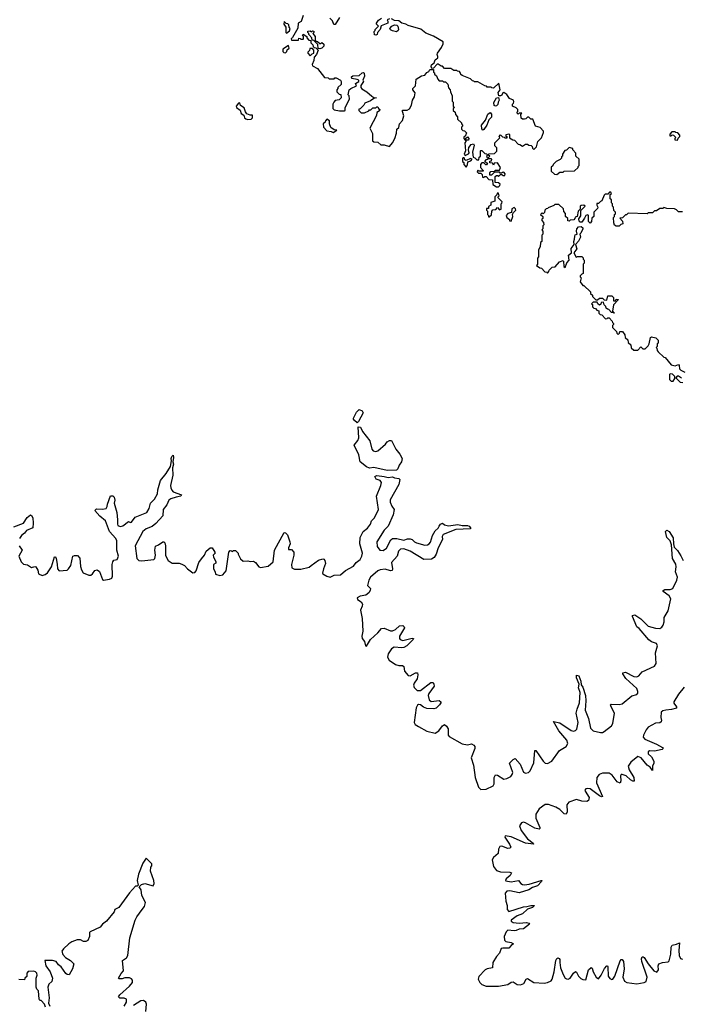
# Model space of a CAD drawing. Extents: x 2710666 to 2828562, y 857017 to 964538.
# Tile 69 of 138: x 2731010 to 2737373, y 913364 to 922838. Entities that reach past the tile are written whole.
import ezdxf

# ---------------------------------------------------------------- set-up
doc = ezdxf.new("R2010")
doc.units = 0

msp = doc.modelspace()

# ---------------------------------------------------------------- linework, layer by layer
at = {"layer": '0CON05XD'}
for points in [[(2733575, 922710), (2733605, 922730), (2733610, 922755), (2733600, 922765), (2733598.3, 922788.3), (2733588.3, 922798.3), (2733571.7, 922801.7), (2733555, 922820), (2733550, 922795), (2733570, 922765), (2733570, 922715), (2733575, 922710)], [(2733735, 922880), (2733717.5, 922822.5), (2733686.7, 922803.3), (2733684, 922756), (2733633.3, 922666.7), (2733620, 922655), (2733625, 922640), (2733690, 922640), (2733695, 922660), (2733708.3, 922658.3), (2733715, 922650), (2733735, 922650), (2733740, 922655), (2733740, 922675), (2733730, 922685), (2733735, 922700), (2733770, 922675), (2733770, 922665), (2733791.7, 922641.7), (2733808.3, 922638.3), (2733810, 922615), (2733830, 922595), (2733831.7, 922581.7), (2733841.7, 922571.7), (2733858.3, 922568.3), (2733880, 922545), (2733865, 922502.5), (2733843, 922477), (2733838.8, 922445), (2733823.6, 922406.4), (2733826.7, 922395), (2733875, 922367.5), (2733941.7, 922281.7), (2733975, 922280), (2733985, 922270), (2734035, 922270), (2734041.7, 922278.3), (2734055, 922280), (2734096.4, 922256.4), (2734102.5, 922245), (2734100, 922215), (2734070, 922185), (2734070, 922175), (2734060, 922165), (2734060, 922145), (2734081.7, 922121.7), (2734098.3, 922118.3), (2734102.5, 922085), (2734081.7, 922068.3), (2734045, 922060), (2734030, 922045), (2734020, 922025), (2734020, 921985), (2734035, 921970), (2734085, 921960), (2734135, 921960), (2734140, 921965), (2734140, 921995), (2734182.5, 922075), (2734177, 922107), (2734170, 922115), (2734180, 922165), (2734193, 922177), (2734248.3, 922201.7), (2734240, 922225), (2734270, 922245), (2734270, 922255), (2734255, 922262.5), (2734203, 922273), (2734201.7, 922288.3), (2734215, 922297.5), (2734275, 922302.5), (2734305, 922327.5), (2734315, 922330), (2734323, 922323), (2734327.5, 922295), (2734310, 922255), (2734317.5, 922242.5), (2734290, 922205), (2734290, 922185), (2734301.7, 922171.7), (2734347.5, 922145), (2734395, 922102.5), (2734415, 922090), (2734440, 922085), (2734415, 922080), (2734385, 922057.5), (2734330, 922035), (2734320, 922015), (2734285, 921980), (2734271.7, 921978.3), (2734270, 921965), (2734293, 921943), (2734325, 921942.5), (2734368.3, 921961.7), (2734375, 921970), (2734388.3, 921971.7), (2734405, 921990), (2734435, 921990), (2734445, 922000), (2734455, 922000), (2734460, 921985), (2734472.5, 921975), (2734469.3, 921960.7), (2734443.3, 921946.7), (2734442.5, 921915), (2734377.5, 921795), (2734401.7, 921741.7), (2734403.9, 921673.9), (2734415, 921663.3), (2734455, 921660), (2734483, 921633), (2734515, 921633.3), (2734565, 921616.7), (2734596.2, 921655), (2734618, 921695), (2734634, 921745), (2734636.4, 921783.6), (2734655, 921800), (2734662.5, 921835), (2734692.7, 921867.3), (2734703.6, 921913.6), (2734690, 921955), (2734691.7, 921968.3), (2734735, 921967.5), (2734759.5, 921980.5), (2734777.5, 922015), (2734787.5, 922065), (2734807.5, 922095), (2734813, 922133), (2734790, 922165), (2734790, 922175), (2734817, 922203), (2734822.5, 922265), (2734875, 922296.7), (2734905, 922303.3), (2734925, 922330), (2734945, 922340), (2734955, 922357.5), (2734988.3, 922358.3), (2734990, 922335), (2734998.3, 922328.3), (2735000, 922315), (2735018.3, 922298.3), (2735030, 922265), (2735045, 922250), (2735075, 922250), (2735085, 922240), (2735105, 922240), (2735127, 922217), (2735133, 922183), (2735150, 922165), (2735153, 922143), (2735170, 922105), (2735170, 922055), (2735180, 922045), (2735180, 922005), (2735190, 921995), (2735180, 921985), (2735180, 921965), (2735198.3, 921948.3), (2735200, 921925), (2735220, 921905), (2735221.7, 921881.7), (2735260, 921845), (2735260, 921835), (2735270, 921825), (2735270, 921815), (2735260, 921805), (2735260, 921785), (2735271.7, 921771.7), (2735288.3, 921768.3), (2735310, 921745), (2735301.7, 921738.3), (2735298.3, 921721.7), (2735281.7, 921708.3), (2735280, 921695), (2735295, 921680), (2735300, 921680), (2735301.7, 921698.3), (2735315, 921710), (2735330, 921695), (2735325, 921680), (2735300, 921680), (2735300, 921665), (2735290, 921655), (2735297.5, 921575), (2735283, 921543), (2735295, 921532.5), (2735325, 921546.7), (2735331.7, 921558.3), (2735325.7, 921585), (2735330.3, 921609.7), (2735352.5, 921637.5), (2735375, 921643.8), (2735382, 921632), (2735366.2, 921565), (2735370, 921515), (2735388.3, 921508.3), (2735405, 921490), (2735425, 921490)], [(2734085, 922860), (2734045, 922792.5), (2734031.7, 922791.7), (2734018.3, 922828.3), (2733991.7, 922851.7)], [(2734565, 922847.5), (2734543, 922837), (2734550, 922825), (2734550, 922805), (2734485, 922780), (2734477.5, 922745), (2734450, 922715), (2734447.5, 922695), (2734435, 922690), (2734423.6, 922693.6), (2734420, 922725), (2734430, 922735), (2734430, 922745), (2734460, 922775), (2734440, 922795), (2734440, 922805), (2734460, 922835), (2734488.3, 922851.7)], [(2735425, 921490), (2735430, 921515), (2735440, 921525), (2735440, 921575), (2735445, 921580), (2735455, 921580), (2735481.7, 921551.7), (2735498.3, 921548.3), (2735508.3, 921538.3), (2735500, 921525), (2735505, 921510), (2735518.3, 921511.7), (2735530, 921525), (2735520, 921535), (2735521.7, 921548.3), (2735575, 921550), (2735598.3, 921571.7), (2735600, 921605), (2735580, 921625), (2735580, 921655), (2735628.3, 921701.7), (2735620, 921715), (2735635, 921730), (2735651.7, 921711.7), (2735668.3, 921708.3), (2735675, 921700), (2735695, 921700), (2735700, 921705), (2735690, 921715), (2735690, 921735), (2735715, 921740), (2735720, 921735), (2735721.7, 921701.7), (2735751.7, 921681.7), (2735768.3, 921678.3), (2735805, 921640), (2735818.3, 921638.3), (2735845, 921620), (2735875, 921640), (2735895, 921640), (2735905, 921630), (2735928.3, 921628.3), (2735938.3, 921618.3), (2735941.7, 921601.7), (2735955, 921590), (2735980, 921615), (2735993, 921667), (2736027, 921703), (2736047, 921753), (2736047, 921767), (2736015, 921800), (2735970, 921815), (2735945, 921880), (2735925, 921880), (2735905, 921900), (2735895, 921900), (2735877, 921883), (2735865, 921880), (2735845, 921880), (2735831.7, 921891.7), (2735830, 921925), (2735838.3, 921938.3), (2735815, 921940), (2735805, 921930), (2735791.7, 921941.7), (2735800, 921955), (2735800, 921975), (2735785, 921990), (2735750, 922005), (2735750, 922025), (2735760, 922035), (2735761.7, 922048.3), (2735757.5, 922065), (2735720.7, 922080.7), (2735695, 922120), (2735665, 922137.5), (2735655, 922133.3), (2735646.9, 922113.1), (2735635.5, 922104.5), (2735617, 922107), (2735612.5, 922137.5), (2735632, 922165), (2735618.3, 922228.3), (2735565, 922180), (2735551.7, 922181.7), (2735545, 922190), (2735505, 922190), (2735498.3, 922198.3), (2735481.7, 922201.7), (2735415, 922240), (2735385, 922240), (2735378.3, 922248.3), (2735365, 922250), (2735345, 922270), (2735265, 922300), (2735251.7, 922311.7), (2735250, 922325), (2735238.3, 922338.3), (2735221.7, 922341.7), (2735215, 922350), (2735185, 922350), (2735155, 922370), (2735095, 922370), (2735075, 922390), (2735061.7, 922391.7), (2735035, 922410), (2735025, 922410), (2734988.3, 922371.7), (2734975, 922370), (2734967, 922387), (2734970, 922405), (2734996.7, 922423.3), (2735005, 922452.5), (2735019.3, 922460.7), (2735031.7, 922468.3), (2735032.5, 922485), (2735023.8, 922503.8), (2735026.7, 922515), (2735065, 922570), (2735082.5, 922605), (2735082.5, 922625), (2734989.5, 922679.5), (2734915, 922710), (2734867, 922747), (2734745, 922782.9), (2734725, 922796), (2734686.4, 922806.4), (2734656.4, 922826.4), (2734615, 922830), (2734585, 922846.7)], [(2733895, 922557.5), (2733881.7, 922561.7), (2733878.3, 922598.3), (2733838.3, 922638.3), (2733821.7, 922641.7), (2733820, 922665), (2733790, 922695), (2733790, 922705), (2733780, 922715), (2733781.7, 922728.3), (2733805, 922730), (2733815, 922720), (2733825, 922730), (2733838.3, 922728.3), (2733840, 922715), (2733830, 922705), (2733850, 922675), (2733851.7, 922641.7), (2733861.7, 922631.7), (2733875, 922630), (2733895, 922610), (2733905, 922610), (2733915, 922620), (2733933.9, 922603.9), (2733934, 922585), (2733915, 922563.8), (2733895, 922557.5)], [(2734635, 922722.5), (2734595, 922730), (2734575, 922740), (2734570, 922755), (2734590, 922775), (2734615, 922787.5), (2734637, 922787), (2734647, 922777), (2734652.5, 922745), (2734650, 922735), (2734635, 922722.5)], [(2733565, 922520), (2733578.3, 922531.7), (2733581.7, 922548.3), (2733600, 922565), (2733595, 922590), (2733540, 922555), (2733541.7, 922531.7), (2733551.7, 922521.7), (2733565, 922520)], [(2733805, 922490), (2733821.7, 922508.3), (2733840, 922515), (2733840, 922545), (2733825, 922560), (2733800, 922560), (2733798.3, 922541.7), (2733780, 922525), (2733780, 922515), (2733805, 922490)], [(2733205, 921877.5), (2733235, 921882.5), (2733250, 921895), (2733248.3, 921918.3), (2733225, 921920), (2733193.9, 921933.9), (2733181.4, 921951.4), (2733169.3, 921989.3), (2733133.6, 922013.6), (2733128.3, 922038.3), (2733113.9, 922036.1), (2733092.5, 922005), (2733093.6, 921993.6), (2733129.3, 921969.3), (2733140, 921935), (2733165, 921920), (2733172.5, 921895), (2733183.8, 921883.8), (2733205, 921877.5)], [(2735585, 922006.9), (2735573.2, 922013.2), (2735568.3, 922041.7), (2735594.5, 922085.5), (2735615, 922090), (2735622.5, 922065), (2735610, 922045), (2735607.2, 922022.8), (2735595, 922009.4), (2735585, 922006.9)], [(2735465, 921776.7), (2735455, 921788.8), (2735449.6, 921825), (2735489.5, 921870.5), (2735511.5, 921928.5), (2735535, 921946.7), (2735548.9, 921928.9), (2735548.4, 921901.6), (2735521.4, 921875), (2735503.1, 921825), (2735475, 921783.3), (2735465, 921776.7)], [(2734025, 921752.5), (2734060, 921775), (2734035, 921780), (2734001.7, 921801.7), (2733990, 921835), (2733990, 921865), (2733965, 921880), (2733950, 921865), (2733948.3, 921851.7), (2733930, 921835), (2733932.5, 921805), (2733965, 921770), (2734005, 921762.5), (2734025, 921752.5)], [(2737335, 921680), (2737341.7, 921698.3), (2737360, 921715), (2737358.3, 921728.3), (2737338.3, 921748.3), (2737321.7, 921751.7), (2737315, 921760), (2737281.7, 921758.3), (2737261.7, 921738.3), (2737261.7, 921721.7), (2737275, 921720), (2737285, 921730), (2737298.3, 921728.3), (2737320, 921705), (2737310, 921695), (2737311.7, 921681.7), (2737335, 921680)], [(2736175, 921350), (2736205, 921370), (2736235, 921370), (2736245, 921380), (2736347, 921383), (2736380, 921415), (2736380, 921425), (2736390, 921435), (2736390, 921495), (2736360, 921525), (2736360, 921555), (2736330, 921585), (2736328.3, 921598.3), (2736295, 921610), (2736268.3, 921581.7), (2736251.7, 921578.3), (2736230, 921545), (2736230, 921525), (2736221.7, 921518.3), (2736220, 921505), (2736208.3, 921491.7), (2736170, 921475), (2736140, 921445), (2736138.3, 921431.7), (2736121.7, 921418.3), (2736121.7, 921381.7), (2736151.7, 921351.7), (2736175, 921350)], [(2735305, 921420), (2735317, 921443), (2735320, 921470), (2735350, 921480), (2735360, 921495), (2735345, 921502.5), (2735305, 921482.5), (2735291.2, 921491.2), (2735285, 921510), (2735275, 921510), (2735270, 921505), (2735270, 921475), (2735280, 921465), (2735282.5, 921445), (2735305, 921420)], [(2735615, 921230), (2735628.3, 921241.7), (2735630, 921255), (2735615, 921270), (2735581.7, 921271.7), (2735581.7, 921328.3), (2735595, 921340), (2735608.3, 921338.3), (2735615, 921330), (2735635, 921350), (2735648.3, 921348.3), (2735655, 921340), (2735675, 921340), (2735680, 921355), (2735665, 921370), (2735651.7, 921368.3), (2735645, 921360), (2735631.7, 921361.7), (2735625, 921370), (2735575, 921370), (2735548.3, 921341.7), (2735531.7, 921341.7), (2735530, 921365), (2735541.7, 921378.3), (2735575, 921380), (2735585, 921390), (2735625, 921390), (2735632.5, 921415), (2735605, 921460), (2735571.7, 921458.3), (2735565, 921440), (2735558.3, 921458.3), (2735531.7, 921461.7), (2735531.7, 921478.3), (2735548.3, 921481.7), (2735550, 921495), (2735545, 921500), (2735515, 921500), (2735508.3, 921491.7), (2735491.7, 921488.3), (2735480, 921475), (2735508.3, 921458.3), (2735498.3, 921441.7), (2735491.7, 921441.7), (2735475, 921460), (2735455, 921460), (2735440, 921445), (2735440, 921415), (2735468.3, 921388.3), (2735468.3, 921381.7), (2735425, 921380), (2735415, 921390), (2735410, 921375), (2735421.7, 921361.7), (2735445, 921360), (2735458.3, 921348.3), (2735461.7, 921321.7), (2735475, 921320), (2735481.7, 921328.3), (2735495, 921330), (2735521.7, 921301.7), (2735558.3, 921298.3), (2735561.7, 921251.7), (2735595, 921230), (2735615, 921230)], [(2735525, 920940), (2735548.3, 920961.7), (2735550, 920995), (2735561.7, 921008.3), (2735588.3, 921011.7), (2735605, 921030), (2735625, 921010), (2735640, 921015), (2735640, 921065), (2735648.3, 921071.7), (2735650, 921085), (2735610, 921125), (2735610, 921135), (2735620, 921145), (2735615, 921170), (2735601.7, 921168.3), (2735598.3, 921151.7), (2735580, 921135), (2735578.3, 921091.7), (2735541.7, 921078.3), (2735540, 921055), (2735520, 921040), (2735518.3, 921021.7), (2735500, 921020), (2735500, 921005), (2735510, 920995), (2735510, 920965), (2735520, 920955), (2735520, 920940), (2735525, 920940)], [(2737385, 920990), (2737345, 920990), (2737325, 921010), (2737307, 921017), (2737235, 921020), (2737205, 921030), (2737195, 921020), (2737165, 921020), (2737135, 921000), (2737115, 921000), (2737095, 920980), (2737055, 920980), (2737045, 920970), (2736863, 920977), (2736845, 920960), (2736835, 920960), (2736808.3, 920931.7), (2736781.7, 920928.3), (2736808.3, 920898.3), (2736810, 920875), (2736791.7, 920868.3), (2736775, 920850), (2736745, 920850), (2736731.7, 920861.7), (2736722.5, 920885), (2736720, 920935), (2736730, 920945), (2736730, 920965), (2736738.3, 920971.7), (2736740, 920985), (2736723, 921003), (2736720, 921035), (2736710, 921045), (2736710, 921065), (2736702.5, 921075), (2736700, 921105), (2736690, 921115), (2736690, 921155), (2736700, 921165), (2736695, 921180), (2736681.7, 921178.3), (2736665, 921160), (2736641.7, 921158.3), (2736631.7, 921148.3), (2736610, 921095), (2736595, 921090), (2736575, 921070), (2736561.7, 921068.3), (2736560, 921055), (2736570, 921035), (2736567, 921023), (2736530, 920985), (2736530, 920945), (2736511.7, 920928.3), (2736510, 920895), (2736495, 920880), (2736480, 920895), (2736480, 920955), (2736475, 920960), (2736454, 920955), (2736442.7, 920927.3), (2736415, 920890), (2736398.8, 920888.8), (2736390.8, 920900.8), (2736388.8, 920921.2), (2736407.7, 920952.3), (2736407, 921003), (2736446.7, 921045), (2736435, 921053.3), (2736408.3, 921051.7), (2736400, 921045), (2736400, 921015), (2736380, 920995), (2736370, 920945), (2736351.7, 920938.3), (2736350, 920925), (2736338.3, 920911.7), (2736305, 920910), (2736295, 920900), (2736281.7, 920901.7), (2736280, 920925), (2736260, 920945), (2736260, 920975), (2736241.7, 920991.7), (2736238.3, 921018.3), (2736195, 921060), (2736155, 921060), (2736148.3, 921051.7), (2736091.7, 921028.3), (2736088.3, 921021.7), (2736071.7, 921018.3), (2736060, 921005), (2736058.3, 920981.7), (2736045, 920970), (2736035, 920980), (2736020, 920965), (2736040, 920945), (2736040, 920925), (2736031.7, 920918.3), (2736030, 920905), (2736048.3, 920888.3), (2736050, 920865), (2736040, 920855), (2736040, 920825), (2736030, 920815), (2736040, 920805), (2736040, 920775), (2736030, 920765), (2736030, 920705), (2736020, 920695), (2736017, 920653), (2736000, 920625), (2736000, 920555), (2735990, 920545), (2735990, 920485), (2735981.7, 920471.7), (2736011.7, 920451.7), (2736028.3, 920448.3), (2736061.7, 920411.7), (2736078.3, 920408.3), (2736085, 920400), (2736100, 920415), (2736101.7, 920428.3), (2736131.7, 920458.3), (2736158.3, 920461.7), (2736201.7, 920508.3), (2736235, 920520), (2736240, 920515), (2736243, 920463), (2736255, 920453.3), (2736271.2, 920498.8), (2736293.8, 920525), (2736287.3, 920572.7), (2736317.5, 920595), (2736312.4, 920637.6), (2736343.8, 920675), (2736339.2, 920705), (2736347.1, 920725), (2736347.8, 920755), (2736353.1, 920766.9), (2736370, 920775), (2736364, 920805), (2736366.9, 920825), (2736385, 920846.7), (2736409.5, 920849.5), (2736426.2, 920836.2), (2736426.7, 920825), (2736406.8, 920783.2), (2736396.7, 920775), (2736402, 920745), (2736384.2, 920705.8), (2736356.2, 920675), (2736367, 920633), (2736338.8, 920595), (2736361.7, 920551.7), (2736375, 920560), (2736415, 920560), (2736428.3, 920548.3), (2736430, 920535), (2736440, 920525), (2736440, 920495), (2736430, 920485), (2736430, 920395), (2736415, 920390), (2736400, 920375), (2736400, 920365), (2736410, 920355), (2736400, 920315), (2736425, 920280), (2736435, 920280), (2736498.3, 920218.3), (2736500, 920205), (2736518.3, 920188.3), (2736520, 920175), (2736551.7, 920141.7), (2736568.3, 920141.7), (2736585, 920160), (2736615, 920160), (2736631.7, 920141.7), (2736655, 920140), (2736665, 920180), (2736705, 920180), (2736720, 920165), (2736721.7, 920131.7), (2736738.3, 920131.7), (2736745, 920150), (2736770, 920145), (2736720, 920095), (2736710, 920035), (2736720, 920020), (2736728.3, 920018.3), (2736725, 920010), (2736720, 920020), (2736701.7, 920021.7), (2736675, 920050), (2736661.7, 920051.7), (2736651.7, 920061.7), (2736648.3, 920078.3), (2736630, 920095), (2736625, 920120), (2736601.7, 920118.3), (2736598.3, 920101.7), (2736585, 920090), (2736570, 920105), (2736565, 920120), (2736525, 920120), (2736510, 920105), (2736518.3, 920098.3), (2736520, 920075), (2736531.7, 920061.7), (2736548.3, 920058.3), (2736561.7, 920041.7), (2736578.3, 920038.3), (2736580, 920015), (2736591.7, 920001.7), (2736608.3, 919998.3), (2736645, 919960), (2736658.3, 919961.7), (2736665, 919970), (2736678.3, 919968.3), (2736708.3, 919938.3), (2736710, 919925), (2736720, 919915), (2736720, 919905), (2736710, 919895), (2736710, 919875), (2736748.3, 919838.3), (2736751.7, 919821.7), (2736765, 919810), (2736778.3, 919821.7), (2736781.7, 919838.3), (2736808.3, 919838.3), (2736830, 919805), (2736831.7, 919781.7), (2736858.3, 919758.3), (2736861.7, 919731.7), (2736888.3, 919708.3), (2736891.7, 919681.7), (2736915, 919660), (2736955, 919660), (2736985, 919690), (2737001.7, 919671.7), (2737025, 919670), (2737055, 919700), (2737065, 919720), (2737075, 919780), (2737085, 919787.5), (2737128.3, 919778.3), (2737150, 919755), (2737150, 919725), (2737141.7, 919718.3), (2737140, 919695), (2737130, 919685), (2737138.3, 919678.3), (2737140, 919655), (2737151.7, 919641.7), (2737205, 919590), (2737218.3, 919588.3), (2737275, 919517.5), (2737315, 919507.5), (2737345, 919520), (2737351.7, 919511.7), (2737355, 919480), (2737367, 919467), (2737406.7, 919446.7)], [(2735735, 920900), (2735752.5, 920945), (2735750, 920965), (2735757.5, 920982.5), (2735780, 921005), (2735778.3, 921018.3), (2735765, 921030), (2735743, 921017), (2735738.3, 920981.7), (2735705, 920973.3), (2735690, 920955), (2735693.6, 920933.6), (2735720, 920915), (2735721.7, 920901.7), (2735735, 920900)], [(2737295, 919360), (2737310, 919385), (2737310, 919405), (2737288.3, 919428.3), (2737265, 919430), (2737260, 919425), (2737260, 919375), (2737275, 919360), (2737295, 919360)], [(2737375, 919390), (2737345, 919407.5), (2737331.7, 919408.3), (2737321.7, 919391.7), (2737361.7, 919351.7), (2737388.3, 919348.3)], [(2734255, 918960), (2734230.7, 918980.7), (2734220, 918995), (2734220, 919005), (2734249.5, 919060.5), (2734275, 919087.5), (2734305, 919073.3), (2734314, 919055), (2734268.8, 918971.2), (2734255, 918960)], [(2734545, 918500.9), (2734415, 918530.8), (2734375, 918522.9), (2734344.5, 918534.5), (2734285, 918582.5), (2734270, 918650), (2734227.5, 918745), (2734260.7, 918789.3), (2734270, 918815), (2734265, 918920), (2734286.4, 918916.4), (2734307.5, 918875), (2734377, 918787), (2734396.7, 918705), (2734408.3, 918688.3), (2734435, 918682.5), (2734455, 918690), (2734526.4, 918753.6), (2734543.3, 918776.7), (2734565, 918790), (2734585, 918790), (2734626.7, 918705), (2734665, 918657.5), (2734687.5, 918615), (2734682, 918585), (2734659.7, 918550.3), (2734646.9, 918515), (2734635, 918503.1), (2734545, 918500.9)], [(2731004.5, 917774.5), (2731033.8, 917735), (2731003.1, 917675), (2731025, 917622), (2731045, 917599.2), (2731085, 917594.3), (2731125, 917567.5), (2731155, 917576.7), (2731165, 917572.5), (2731185, 917540), (2731191.2, 917505), (2731225, 917491.4), (2731255, 917498.9), (2731276.7, 917515), (2731315.6, 917575), (2731345, 917670), (2731355, 917670), (2731361.2, 917655), (2731369.4, 917600.6), (2731374.4, 917555), (2731388.8, 917535), (2731465, 917542.9), (2731480.8, 917555), (2731501.5, 917585), (2731520, 917675), (2731536.8, 917683.2), (2731565, 917683.1), (2731588, 917658), (2731595, 917577.5), (2731603.1, 917543.1), (2731620, 917515), (2731675, 917493.8), (2731695, 917492.5), (2731711.4, 917505), (2731732.9, 917537.1), (2731755, 917543.1), (2731777.1, 917527.1), (2731805, 917451.2), (2731816.2, 917446.2), (2731875, 917453.3), (2731895.6, 917465), (2731901.9, 917485), (2731900, 917595), (2731905, 917622.5), (2731915, 917638.8), (2731946.2, 917645), (2731961.1, 917675), (2731945.5, 917735), (2731945.6, 917825), (2731935, 917845.7), (2731872.9, 917912.9), (2731834.4, 918015), (2731780.3, 918060.3), (2731732.5, 918115), (2731747, 918133), (2731805, 918129.2), (2731840, 918135), (2731852.5, 918155), (2731853.3, 918175), (2731883.6, 918256.4), (2731905, 918256.7), (2731920, 918245), (2731923.6, 918216.4), (2731917.5, 918185), (2731944.3, 918095), (2731951.9, 918025), (2731949.4, 917985), (2731955, 917972.5), (2731975, 917963.1), (2732003.1, 917966.9), (2732055, 918010), (2732075, 918000), (2732085, 918003.3), (2732120, 918050), (2732232.2, 918097.8), (2732256.6, 918133.4), (2732267.1, 918185), (2732306, 918225), (2732334, 918275), (2732338.1, 918315), (2732363.1, 918405), (2732419.1, 918470.9), (2732460.7, 918539.3), (2732470, 918595), (2732466.7, 918615), (2732473.3, 918635), (2732485, 918647.5), (2732490, 918625), (2732482.5, 918585), (2732487.7, 918562.3), (2732478.8, 918525), (2732482, 918455), (2732461.4, 918355), (2732462.9, 918335), (2732471.5, 918311.5), (2732485, 918296), (2732567.5, 918265), (2732560, 918255), (2732516, 918244), (2732463.2, 918226.8), (2732445, 918213.8), (2732425, 918170.8), (2732390, 918125), (2732387.3, 918062.7), (2732320.6, 917989.4), (2732285, 917961.5), (2732225, 917937.8), (2732194.4, 917915), (2732119.4, 917775), (2732137.5, 917655), (2732155, 917635.6), (2732185, 917630.4), (2732300, 917645), (2732309.2, 917655), (2732315.8, 917685), (2732310.8, 917735), (2732316.7, 917773.3), (2732345.7, 917784.3), (2732385, 917813.8), (2732395, 917813.8), (2732406, 917805), (2732412.5, 917775), (2732411.7, 917681.7), (2732436.7, 917635), (2732475, 917610), (2732545, 917608.8), (2732570.7, 917600.7), (2732595, 917587.5), (2732625, 917554), (2732675, 917515.6), (2732695, 917520), (2732707.5, 917535), (2732731.2, 917615), (2732758.6, 917651.4), (2732787.5, 917685), (2732802.5, 917725), (2732843, 917757), (2732860, 917755), (2732887.5, 917715), (2732890, 917705), (2732870, 917685), (2732872.5, 917665), (2732897.5, 917625), (2732895, 917610), (2732872.5, 917595), (2732872.5, 917555), (2732890, 917525), (2732891.7, 917501.7), (2732935, 917490), (2732965, 917497.5), (2732996.7, 917535), (2733022.5, 917715), (2733035, 917730), (2733048.3, 917728.3), (2733055, 917720), (2733065, 917730), (2733085, 917730), (2733110, 917705), (2733110, 917695), (2733135, 917650), (2733158.3, 917628.3), (2733205, 917630), (2733225, 917623.3), (2733257, 917627), (2733276.4, 917616.4), (2733310, 917575), (2733325, 917568), (2733400.8, 917579.2), (2733447.9, 917622.1), (2733462, 917735), (2733555, 917902.5), (2733565, 917900), (2733585, 917880), (2733609.2, 917815), (2733610, 917795), (2733593.8, 917755), (2733595, 917740), (2733625, 917740), (2733646.2, 917715), (2733647.5, 917685), (2733622.9, 917595), (2733627.5, 917565), (2733651.4, 917551.4), (2733715, 917552.5), (2733795, 917571.9), (2733814, 917585), (2733883.6, 917636.4), (2733925, 917651.2), (2733935, 917647.5), (2733945.9, 917635.9), (2733952.5, 917605), (2733931.9, 917555), (2733923, 917513), (2733926.2, 917505), (2733962.9, 917482.9), (2733995, 917472.7), (2734035, 917492.2), (2734095, 917495.5), (2734141.9, 917538.1), (2734218.8, 917581.2), (2734245, 917614.4), (2734284.6, 917645), (2734301.6, 917675), (2734306.8, 917705), (2734281.3, 917795), (2734285.5, 917854.5), (2734313.3, 917915), (2734353.8, 917945), (2734384, 917985), (2734394.4, 918015), (2734423.7, 918046.3), (2734459.1, 918125), (2734442.5, 918255), (2734484.4, 918355.6), (2734490, 918385), (2734475.5, 918405.5), (2734438.1, 918418.1), (2734426.2, 918443.8), (2734445, 918451.9), (2734514.3, 918444.3), (2734555, 918434.2), (2734595, 918440), (2734615, 918429.2), (2734657.5, 918425), (2734666.7, 918415), (2734655.6, 918364.4), (2734572.9, 918217.1), (2734573.8, 918195), (2734587.4, 918157.4), (2734610.4, 918125), (2734601.2, 918075), (2734552.2, 917965), (2734514.7, 917925.3), (2734446.1, 917815), (2734449.1, 917769.1), (2734474.1, 917734.1), (2734505, 917732), (2734537, 917753), (2734577.8, 917832.2), (2734595.6, 917845.6), (2734635.7, 917845.7), (2734705, 917830), (2734738.3, 917841.7), (2734765, 917841.4), (2734785.6, 917835.6), (2734806, 917815), (2734825, 917805.6), (2734905, 917782.9), (2734933.2, 917786.8), (2734946.5, 917793.5), (2734959.3, 917810.7), (2734980, 917875), (2735005, 917920), (2735035.6, 917944.4), (2735045, 917963.3), (2735055.8, 917984.2), (2735075, 917993.8), (2735096.5, 917976.5), (2735135, 917966.5), (2735222, 917982), (2735265, 917970), (2735315, 917971.2), (2735332.5, 917965), (2735345, 917950), (2735345, 917940), (2735205, 917933.1), (2735083.8, 917885), (2735073.3, 917865), (2735075.6, 917835), (2735035.6, 917755), (2735016, 917695), (2734996.4, 917663.6), (2734971.8, 917648.2), (2734895, 917644.6), (2734765, 917723.3), (2734705, 917747.3), (2734672.5, 917745), (2734654.4, 917725), (2734639.5, 917675), (2734586.9, 917615), (2734595.7, 917555), (2734592.3, 917537.7), (2734575, 917534.4), (2734525, 917550), (2734476.5, 917543.5), (2734455.3, 917534.7), (2734382.3, 917475), (2734366.5, 917445), (2734356, 917395), (2734383.8, 917365), (2734380, 917345), (2734366.4, 917323.6), (2734339.4, 917300.6), (2734285, 917290), (2734254, 917274), (2734258.8, 917258.8), (2734295.5, 917235.5), (2734306.9, 917215), (2734304.5, 917195), (2734286.7, 917155), (2734304.7, 917075), (2734309.1, 916955), (2734300, 916905), (2734303.5, 916885), (2734327.5, 916855), (2734334.2, 916815), (2734345, 916811.2), (2734382.5, 916875), (2734455, 916938), (2734488.9, 916981.1), (2734515, 916984.4), (2734575, 916957.5), (2734595, 916956.9), (2734625, 916970), (2734663.6, 917006.4), (2734695, 917008.6), (2734707.6, 916997.6), (2734710, 916985), (2734663.3, 916905), (2734663.1, 916885), (2734670, 916875), (2734695, 916864.5), (2734785, 916888.6), (2734796, 916885), (2734793.8, 916875), (2734733.1, 916815), (2734705, 916796.4), (2734685, 916793.1), (2734610.2, 916799.8), (2734587.1, 916785), (2734552.5, 916735), (2734548.5, 916705), (2734564.5, 916675), (2734625, 916633.3), (2734655, 916624.1), (2734692.9, 916622.9), (2734705, 916615.6), (2734710.2, 916570.2), (2734746.7, 916526.7), (2734765, 916525.4), (2734815, 916552.5), (2734835, 916553.8), (2734839.1, 916535), (2734832.3, 916495), (2734804.6, 916455), (2734798.5, 916435), (2734805, 916412.9), (2734832.5, 916385), (2734865.3, 916384.7), (2734965, 916459.2), (2734985, 916462), (2734994.3, 916445), (2734995.5, 916424.5), (2734943.8, 916355), (2734939.2, 916335), (2734947.1, 916295), (2734966.2, 916276.2), (2735045, 916285.8), (2735058.8, 916275), (2735060, 916265), (2735048, 916245), (2735014.2, 916215), (2734993.2, 916206.8), (2734925, 916208.9), (2734892.3, 916222.3), (2734865, 916246.2), (2734845, 916249.1), (2734835, 916243.1), (2734824.2, 916215.8), (2734802.5, 916075), (2734812.9, 916055), (2734846.3, 916036.3), (2734925, 915992.3), (2735005, 915971.5), (2735041.9, 915995), (2735075.3, 916044.7), (2735095, 916055.5), (2735115, 916041.9), (2735130.8, 916015), (2735130, 915955), (2735141.1, 915941.1), (2735265, 915872), (2735315, 915860.4), (2735355, 915870), (2735377.2, 915857.2), (2735385.7, 915845), (2735387.8, 915825), (2735351.5, 915735), (2735374.7, 915665), (2735389.1, 915545), (2735421.9, 915455), (2735445, 915429.4), (2735495, 915435.4), (2735563.1, 915465), (2735572.9, 915485), (2735572.8, 915545), (2735585, 915572.5), (2735605, 915570.5), (2735665, 915531.1), (2735695, 915536.2), (2735732.5, 915555), (2735746.9, 915575), (2735751.8, 915595), (2735719.5, 915685), (2735755, 915720.8), (2735775, 915728.8), (2735824.4, 915674.4), (2735855, 915596.5), (2735875, 915588.7), (2735904.2, 915595), (2735918.3, 915611.7), (2735955, 915686.2), (2735965, 915807.5), (2735975, 915806.2), (2736043.6, 915703.6), (2736064.1, 915684.1), (2736085, 915681.3), (2736127.5, 915702.5), (2736200.8, 915805), (2736265, 915846.2), (2736281.6, 915875), (2736273.3, 915905), (2736195, 915996.9), (2736143.8, 916086.2), (2736205, 916071.1), (2736315, 915997.3), (2736335, 915993.6), (2736355, 915998.2), (2736368.2, 916011.8), (2736380.7, 916075), (2736363.1, 916165), (2736372, 916205)], [(2730955, 917957.5), (2731045, 917993.3), (2731082.9, 918047.1), (2731115, 918072.5), (2731125, 918067.5), (2731136, 918045), (2731140, 917995), (2731135, 917950), (2731075, 917922.5), (2731055, 917896.2), (2731026, 917875), (2731008.5, 917845)], [(2736372, 916205), (2736393.6, 916265), (2736399.5, 916365), (2736385, 916410), (2736391.2, 916445), (2736364.4, 916505), (2736365, 916531.2), (2736388.6, 916525), (2736405.6, 916475), (2736408.3, 916438.3), (2736426.2, 916416.2), (2736450, 916335), (2736455.3, 916285), (2736449.7, 916195), (2736479.7, 916115), (2736500.1, 916020.1), (2736524.2, 915995), (2736595, 915979.1), (2736615, 915979.1), (2736632.1, 915987.9), (2736700.8, 916045), (2736712.9, 916065), (2736729.5, 916165), (2736698.2, 916225), (2736692.5, 916245), (2736696.7, 916253.3), (2736775, 916250.3), (2736805, 916256.7), (2736898.2, 916331.7), (2736945, 916345.5), (2736953.6, 916356.4), (2736955.9, 916375), (2736945, 916402.7), (2736840.4, 916500.4), (2736811.4, 916545), (2736811.2, 916555), (2736835, 916558.5), (2736915, 916519.3), (2736945, 916514.2), (2736964.5, 916525), (2736995, 916563.1), (2737115, 916616.9), (2737130.8, 916645), (2737124.3, 916745), (2737144.6, 916815), (2737132.9, 916835), (2737085, 916852.1), (2737059.8, 916869.8), (2736968.9, 916978.9), (2736944.2, 916995), (2736902, 917095), (2736904, 917105), (2736925, 917110.8), (2736985, 917072.9), (2737055, 917002.9), (2737125, 916984.7), (2737165, 916981.1), (2737185, 916993.5), (2737197.8, 917012.2), (2737209.2, 917045), (2737209.5, 917085), (2737245, 917150), (2737271.3, 917265), (2737255.4, 917295), (2737199.2, 917335), (2737198, 917345), (2737215.4, 917354.6), (2737265, 917355.9), (2737290, 917365), (2737329.6, 917445), (2737335.6, 917475), (2737317.1, 917525), (2737324.4, 917575), (2737320.7, 917600.7), (2737287.5, 917655), (2737280, 917785), (2737264.1, 917824.1), (2737234.5, 917854.5), (2737220, 917915), (2737235, 917926.2), (2737255, 917913.3), (2737295, 917852.5), (2737296.1, 917796.1), (2737303.8, 917763.8), (2737335, 917730), (2737369.2, 917679.2), (2737392, 917635)], [(2737400.6, 916415), (2737345, 916348.8), (2737300.9, 916275), (2737302, 916262), (2737326.9, 916225), (2737326, 916215), (2737279.6, 916200.4), (2737224.7, 916194.7), (2737195, 916189.5), (2737179.7, 916175), (2737175.2, 916125), (2737182.5, 916095), (2737179.4, 916080.6), (2737165, 916073), (2737125, 916068.1), (2737055, 916031.6), (2737033.3, 916006.7), (2737008, 915955), (2737007.5, 915935), (2737021.9, 915915), (2737135, 915866.8), (2737193.3, 915835), (2737198.8, 915825), (2737190, 915815), (2737115, 915801.1), (2737066.3, 915803.7), (2737053.5, 915795), (2737055.6, 915775), (2737086.6, 915746.6), (2737108.5, 915705), (2737109.1, 915685), (2737096, 915655), (2737096.7, 915613.3), (2737074.5, 915644.5), (2737045, 915666.4), (2736986.9, 915736.9), (2736955, 915748.2), (2736886, 915695), (2736861.9, 915655), (2736870.4, 915620.4), (2736915.5, 915545), (2736918, 915512), (2736905, 915512), (2736885, 915523.1), (2736842.7, 915562.7), (2736805, 915575.6), (2736795, 915574.4), (2736786.9, 915563.1), (2736791.5, 915515), (2736785, 915492), (2736755, 915506.2), (2736708, 915568), (2736679.6, 915589.6), (2736615, 915587.3), (2736582.5, 915575), (2736561.2, 915545), (2736558.2, 915495), (2736615.7, 915364.3), (2736605, 915361.1), (2736585, 915368.5), (2736495, 915436.5), (2736475, 915442), (2736455, 915438.2), (2736446.4, 915425), (2736447.9, 915415), (2736486.9, 915355), (2736478.9, 915325), (2736465, 915316.4), (2736415, 915319.2), (2736365, 915334), (2736289.9, 915310.1), (2736272.7, 915285), (2736274.7, 915215.3), (2736265, 915193.6), (2736245, 915196.9), (2736205, 915238.4), (2736165, 915262.4), (2736095, 915288.2), (2736065, 915286.4), (2736006, 915244), (2735972.8, 915195), (2735974.7, 915155), (2736012, 915065), (2736013.3, 915055), (2736005, 915048.8), (2735965, 915060), (2735875, 915110.9), (2735855, 915115.4), (2735835, 915110), (2735817.4, 915082.6), (2735831.8, 915035), (2735895, 914956.9), (2735946.7, 914915), (2735950, 914905), (2735875, 914915.5), (2735735, 914976.9), (2735677.5, 914985), (2735675, 914973.3), (2735720, 914905), (2735732, 914875), (2735724.3, 914865.7), (2735705, 914862.2), (2735646.7, 914885), (2735628.3, 914881.7), (2735613.1, 914856.9), (2735610.5, 914815), (2735565, 914778.1), (2735552.9, 914755), (2735565, 914691.2), (2735595, 914652.5), (2735635, 914638.5), (2735725, 914637.1), (2735738.3, 914628.3), (2735728, 914605), (2735688.3, 914571.7), (2735681.2, 914555), (2735685, 914551.2), (2735735, 914543.1), (2735805.8, 914555.8), (2735830, 914525), (2735845, 914515.8), (2735865, 914513.6), (2735909.4, 914520.6), (2736025, 914556.7), (2736030, 914555), (2736027.5, 914545), (2735989.2, 914505), (2735942, 914488), (2735905, 914466.5), (2735815, 914437.1), (2735725, 914455.4), (2735695, 914452.2), (2735677.5, 914435), (2735685.5, 914355), (2735698.1, 914315), (2735698.9, 914275), (2735715, 914257.1), (2735855, 914301.9), (2735886.2, 914303.8), (2735926, 914316), (2735960, 914315), (2735942.5, 914295), (2735895, 914280), (2735845, 914235.6), (2735795, 914215.5), (2735738, 914175), (2735736.2, 914165), (2735755, 914151.4), (2735815, 914145.6), (2735885, 914151.2), (2735907.5, 914145), (2735912.5, 914135), (2735855, 914090.8), (2735815, 914087.1), (2735785, 914072.9), (2735765, 914070.6), (2735705, 914076.4), (2735687.4, 914062.6), (2735668.6, 914015), (2735671.3, 913981.3), (2735685, 913969.2), (2735735, 913958), (2735757.5, 913945), (2735735, 913930), (2735715, 913904), (2735655, 913905.6), (2735639.4, 913900.6), (2735624.3, 913855.7), (2735595, 913824), (2735558.8, 913765), (2735556.4, 913713.6), (2735505, 913704.4), (2735485, 913694.5), (2735425, 913631.2), (2735418, 913605), (2735433.8, 913575), (2735455, 913554.2), (2735495, 913540), (2735615, 913540), (2735704.5, 913555.5), (2735735, 913575.8), (2735755, 913579.2), (2735795, 913555.6), (2735825, 913552.1), (2735859.2, 913565), (2735880, 913605), (2735895, 913611.4), (2735955, 913574.5), (2736055, 913567.8), (2736086.7, 913575), (2736119.8, 913590.2), (2736130.8, 913605), (2736150.6, 913675), (2736165.8, 913785), (2736175, 913803.3), (2736185, 913811.2), (2736198.8, 913805), (2736205.8, 913795), (2736205.7, 913765.7), (2736212.5, 913715), (2736235, 913651.2), (2736255, 913615.8), (2736268.7, 913608.7), (2736285, 913605.6), (2736305, 913614.4), (2736335, 913664), (2736355, 913678.8), (2736365, 913673.3), (2736385, 913634), (2736405, 913610.8), (2736425, 913601.4), (2736455, 913598.8), (2736480, 913695), (2736505, 913718.8), (2736515, 913713.3), (2736524.4, 913675), (2736555, 913626), (2736575, 913610), (2736602.5, 913645), (2736632.8, 913707.2), (2736655, 913733.8), (2736663, 913733), (2736665.7, 913725.7), (2736670, 913635), (2736685, 913610.8), (2736705, 913601.4), (2736715, 913605.8), (2736735, 913636), (2736785, 913782.5), (2736795, 913796.7), (2736805, 913793.8), (2736817.1, 913775), (2736823.5, 913705), (2736811.8, 913625), (2736826.6, 913586.6), (2736847.5, 913575), (2736945, 913562.3), (2737016, 913574), (2737036, 913584), (2737043.6, 913625), (2736992.7, 913775), (2736989.1, 913800.9), (2736995, 913820), (2737005, 913821.2), (2737015, 913814), (2737052.9, 913752.9), (2737110, 913685), (2737136.2, 913673.8), (2737153.5, 913695), (2737149.5, 913735), (2737156.4, 913753.6), (2737192.6, 913767.4), (2737245, 913772.5), (2737255, 913780.8), (2737272.7, 913845), (2737276.2, 913913.8), (2737285.5, 913934.5), (2737328, 913942), (2737355.8, 913955.8), (2737349.2, 913880.8), (2737352.5, 913835), (2737365, 913804.4), (2737385, 913798.2)], [(2732013.3, 913345), (2732036.4, 913383.6), (2732037.5, 913415), (2732015, 913422.5), (2731973, 913423), (2731960, 913435), (2731972.5, 913455), (2732065, 913540), (2732093.8, 913575), (2732095, 913597.5), (2732085, 913610), (2732065, 913620), (2732021.7, 913618.3), (2731995, 913610), (2731965, 913610), (2731960, 913615), (2731985, 913660), (2732006.7, 913685), (2731997.5, 913785), (2732037.7, 913812.3), (2732050, 913835), (2732068, 914005), (2732119.2, 914175), (2732135, 914206.7), (2732188.8, 914275), (2732210, 914305), (2732221.2, 914345), (2732185, 914410), (2732177, 914467), (2732160, 914495), (2732181.7, 914518.3), (2732215, 914526.7), (2732295, 914502.5), (2732303.3, 914525), (2732300, 914555), (2732267.5, 914645), (2732270, 914685), (2732280, 914695), (2732280, 914715), (2732225, 914770), (2732195, 914722.5), (2732151.9, 914615), (2732141.2, 914555), (2732148.3, 914511.7), (2732138.3, 914501.7), (2732125, 914500), (2732065, 914438), (2731963.7, 914296.3), (2731925, 914276.2), (2731917.2, 914252.8), (2731845.4, 914164.6), (2731806, 914135), (2731784.2, 914105.8), (2731687.3, 914062.7), (2731682.5, 914055), (2731682.5, 914015), (2731665, 913977.5), (2731645, 913967.5), (2731625, 913970), (2731595, 913985.7), (2731563.3, 913985), (2731511.2, 913965), (2731481.2, 913945), (2731432, 913898), (2731413.8, 913875), (2731425, 913842.5), (2731450, 913815), (2731500, 913785), (2731530, 913755), (2731517.5, 913705), (2731485, 913647.5), (2731465, 913651.2), (2731455, 913660), (2731407.5, 913725), (2731382.5, 913745), (2731360, 913775), (2731325, 913786.7), (2731252.5, 913785), (2731260, 913735), (2731302.5, 913675), (2731326.7, 913615), (2731320, 913585), (2731291.7, 913558.3), (2731281.7, 913528.3), (2731292.5, 913425), (2731287.5, 913375), (2731300, 913345)], [(2731257.5, 913335), (2731250, 913365), (2731215, 913400), (2731205, 913400), (2731197.5, 913415), (2731190, 913495), (2731175, 913510), (2731168.3, 913528.3), (2731167.5, 913615), (2731178.8, 913645), (2731173.3, 913665), (2731162.5, 913675), (2731145, 913682), (2731091.7, 913678.3), (2731077.5, 913665), (2731077, 913633), (2731060, 913615), (2731055, 913600), (2731001.7, 913601.7)], [(2732223.3, 913295), (2732230, 913365), (2732223.6, 913383.6), (2732199.3, 913399.3), (2732175, 913398.8), (2732105, 913353.8)]]:
    msp.add_lwpolyline(points, dxfattribs=at)

doc.saveas('drawing.dxf')
